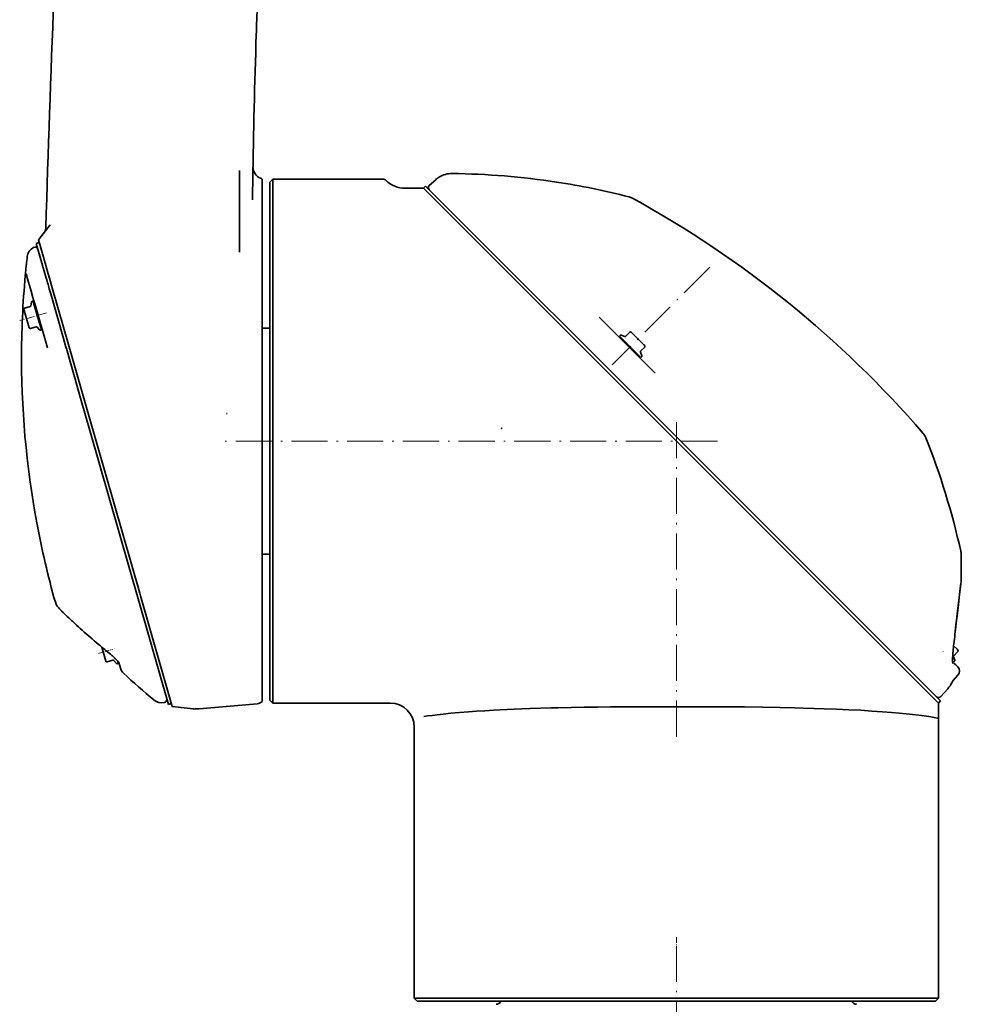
# Model space of a CAD drawing. Extents: x -672 to 7836, y -4841 to 1047.
# Tile 77 of 80: x 6958 to 7271, y 188 to 515. Entities that reach past the tile are written whole.
import ezdxf

# ---------------------------------------------------------------- set-up
doc = ezdxf.new("R2010")
doc.units = 0
doc.linetypes.add('DASHDOT', pattern=[18.5, 12, -3, 0.5, -3])

msp = doc.modelspace()

# ---------------------------------------------------------------- linework, layer by layer
at = {"color": 7, "lineweight": 35}
for p, q in [((7031, 463.034271), (7031, 464.867767)), ((7031, 462.57843), (7031, 463.034271)), ((7031, 458.585236), (7031, 462.57843)), ((7038.5, 461.993835), (7038.5, 456.97049)), ((7041, 461), (7042, 462)), ((7042, 462), (7042, 288)), ((7042, 462), (7078.554199, 462)), ((7096.094238, 461.830475), (7093.975586, 459.923004)), ((7031, 457.928589), (7031, 458.585236)), ((7031, 449.039368), (7031, 457.928589)), ((7041, 289), (7041, 461)), ((7085.902832, 459), (7092, 459)), ((7092, 459), (7092.707031, 459.707092)), ((7092, 459), (7176, 375)), ((7092.707031, 459.707092), (7176.707031, 375.707092)), ((7038.5, 456.970581), (7038.5, 450.572906)), ((7160.304688, 456.134949), (7160.21875, 456.157654)), ((7031, 444.17926), (7031, 449.039368)), ((7038.5, 448.805542), (7038.5, 450.57309)), ((7038.5, 447.577454), (7038.5, 448.806152)), ((6964.196289, 441.846008), (6968.086426, 446.824951)), ((6968.087402, 446.826416), (6968.086914, 446.82547)), ((7038.5, 447.577332), (7038.5, 433.684906)), ((6964.196289, 441.846008), (6965.404785, 437.631989)), ((7031, 438.977234), (7031, 444.17926)), ((6963.496094, 440.660553), (6964.457031, 440.936188)), ((6963.496094, 440.660553), (6963.497559, 440.655548)), ((6963.497559, 440.655548), (6966.797852, 429.145721)), ((7031, 438.977234), (7031, 438.000427)), ((6965.404785, 437.631989), (6967.419922, 430.603882)), ((7031, 438.000397), (7031, 437.792328)), ((6960.193848, 433.532196), (6960.199219, 433.585693)), ((7038.5, 433.684845), (7038.5, 374.965698)), ((6960.610352, 428.956024), (6960.160156, 430.526276)), ((6960.620117, 428.922058), (6960.610352, 428.956909)), ((6960.620117, 428.922058), (6961.807617, 424.781372)), ((6966.797852, 429.145721), (6966.967773, 428.553009)), ((6966.967773, 428.553009), (6967.23877, 427.608643)), ((6967.419922, 430.603882), (6967.839355, 429.141174)), ((6967.839355, 429.141174), (6968.532227, 426.725311)), ((6967.23877, 427.608643), (6967.404297, 427.031036)), ((6967.404297, 427.031036), (6967.671875, 426.097717)), ((6967.671875, 426.097717), (6967.805664, 425.631256)), ((6967.805664, 425.631256), (6968.291992, 423.935089)), ((6968.532227, 426.725311), (6974.834473, 404.745697)), ((6962.388672, 422.754303), (6961.807617, 424.781372)), ((6962.714355, 421.61792), (6962.388672, 422.754303)), ((6968.291992, 423.935089), (6972.551758, 409.079102)), ((6959.486816, 418.362701), (6959.380371, 418.733368)), ((6959.620605, 419.16629), (6961.503906, 419.70636)), ((6961.717773, 419.947815), (6961.916504, 421.204987)), ((6962.130371, 421.446411), (6962.427246, 421.531555)), ((6962.595703, 420.943176), (6962.427246, 421.531555)), ((6962.564941, 421.050934), (6962.853516, 421.133636)), ((6965.183594, 411.918945), (6962.595703, 420.943176)), ((6963.084961, 420.326416), (6962.714355, 421.61792)), ((6963.538574, 418.743866), (6963.084961, 420.326416)), ((6967.202148, 405.967041), (6963.538574, 418.743835)), ((6961.117188, 412.677429), (6959.486816, 418.362701)), ((7150.385254, 416.167023), (7168.946289, 397.60611)), ((6961.549805, 412.437439), (6963.433594, 412.977539)), ((6963.742676, 412.885986), (6964.577637, 411.925354)), ((6965.045898, 412.399567), (6965.333984, 412.482269)), ((7041, 412.5), (7039, 412.5)), ((6964.886719, 411.833801), (6965.183594, 411.918945)), ((6972.551758, 409.079102), (6972.561035, 409.046753)), ((6972.561035, 409.046753), (6973.461914, 405.904877)), ((7157.336914, 410.076843), (7157.118164, 409.858429)), ((7157.118164, 409.858429), (7163.756348, 403.220184)), ((7157.47168, 409.504883), (7157.259766, 409.292755)), ((7158.847656, 409.711273), (7157.651367, 410.146606)), ((7160.547852, 411.166565), (7159.162109, 409.781067)), ((7161.042969, 411.166565), (7165.225098, 406.984467)), ((6973.461914, 405.904877), (6973.493164, 405.795746)), ((6973.493164, 405.795746), (6978.453125, 388.49826)), ((7165.497559, 406.216827), (7164.111816, 404.831299)), ((7165.225098, 406.984467), (7165.497559, 406.711792)), ((6974.834473, 404.745697), (6980.823242, 383.860413)), ((7163.835938, 403.1409), (7163.623535, 402.928772)), ((7163.756348, 403.220184), (7164.189453, 402.787354)), ((7164.041992, 404.516571), (7164.477539, 403.320496)), ((7164.407715, 403.005768), (7164.189453, 402.787354)), ((6978.453125, 388.49826), (6981.323242, 378.489288)), ((6997.849609, 324.483215), (6980.823242, 383.860413)), ((7026.629395, 384.220886), (7026.825684, 384.174438)), ((6981.323242, 378.489288), (7007.397949, 287.556274)), ((7038.5, 374.965698), (7038.5, 288.527313)), ((7263, 288), (7176, 375)), ((7176.707031, 375.707092), (7263.707031, 288.707092)), ((7041, 337.5), (7039, 337.5)), ((6997.849609, 324.482941), (6998.088379, 323.651031)), ((7008.646973, 286.827881), (6998.088379, 323.651215)), ((7268.100098, 307.683655), (7268.020508, 307.021088)), ((6986.634277, 301.92041), (6985.311523, 306.53299)), ((7268.02002, 307.017853), (7269.169434, 305.868195)), ((7269.442383, 305.100555), (7268.056641, 303.715027)), ((7269.169434, 305.868195), (7269.442383, 305.59552)), ((6987.067383, 301.68042), (6988.950684, 302.22052)), ((6989.259766, 302.128967), (6990.094727, 301.168335)), ((6990.403809, 301.076782), (6990.700684, 301.161926)), ((6990.700684, 301.161926), (6990.458496, 302.006775)), ((6990.562988, 301.642548), (6990.73877, 301.692871)), ((6990.928223, 301.457642), (6991.54834, 299.294189)), ((7267.701172, 302.103912), (7268.134277, 301.671082)), ((7267.780762, 302.024628), (7267.705566, 301.949707)), ((7268.154297, 301.226685), (7267.713867, 301.667053)), ((7267.986816, 303.400299), (7268.422363, 302.204224)), ((7268.352539, 301.889496), (7268.134277, 301.671082)), ((7268.723145, 300.657562), (7268.154297, 301.226685)), ((7269.40625, 299.974884), (7268.723145, 300.657593)), ((7269.476563, 297.216034), (7267.901855, 295.467041)), ((7266.114746, 292.772125), (7263.751465, 290.147125)), ((7006.028809, 288.20993), (7006.110352, 288.22879)), ((7007.397949, 287.556274), (7008.359375, 287.831909)), ((7041, 289), (7042, 288)), ((7042, 288), (7081, 288)), ((7263, 288), (7263.707031, 288.707092)), ((7263, 285.753784), (7263, 288)), ((7015.55127, 286.041595), (7008.646973, 286.827881)), ((7263, 283), (7263, 285.753784)), ((7263, 189.999969), (7263, 283)), ((7089, 190), (7089, 280)), ((7089, 190), (7149.100098, 190)), ((7089, 190), (7090, 189)), ((7150.469238, 190), (7149.100098, 190)), ((7150.469238, 190), (7150.833496, 190)), ((7152.736328, 190), (7150.833496, 190)), ((7199.263672, 190), (7152.736328, 190)), ((7201.166504, 190), (7199.263672, 190)), ((7201.530762, 190), (7201.166504, 190)), ((7202.899902, 190), (7201.530762, 190)), ((7202.899902, 190), (7263, 190)), ((7263, 190), (7262, 189)), ((7090, 189), (7149.414063, 189)), ((7151.468262, 189), (7149.414063, 189)), ((7151.468262, 189), (7151.832031, 189)), ((7152.973633, 189), (7151.832031, 189)), ((7199.026367, 189), (7152.973633, 189)), ((7200.167969, 189), (7199.026367, 189)), ((7200.531738, 189), (7200.167969, 189)), ((7202.585938, 189), (7200.531738, 189)), ((7202.585938, 189), (7262, 189))]:
    msp.add_line(p, q, dxfattribs=at)
at = {"color": 7, "linetype": 'DASHDOT', "lineweight": 13}
for p, q in [((7187.061523, 432.730652), (7154.632324, 400.301331)), ((7176, 276.829163), (7176, 383.924622)), ((7189.700195, 375), (7025.299316, 375)), ((7176, 158.442856), (7176, 207.124161))]:
    msp.add_line(p, q, dxfattribs=at)
at = {"color": 7, "linetype": 'DASHDOT', "lineweight": 13, "ltscale": 0.232633}
msp.add_line((6966.941895, 417.624634), (6957.99707, 415.059723), dxfattribs=at)
at = {"color": 7, "linetype": 'DASHDOT', "lineweight": 13, "ltscale": 0.121339}
msp.add_line((6984.155273, 304.48642), (6988.820801, 305.82431), dxfattribs=at)
at = {"color": 7, "linetype": 'DASHDOT', "lineweight": 13, "ltscale": 0.005474}
msp.add_line((6989.305176, 305.963196), (6989.515625, 306.02359), dxfattribs=at)
at = {"color": 7, "linetype": 'DASHDOT', "lineweight": 13, "ltscale": 0.003194}
msp.add_line((7264.605957, 305.214142), (7264.515625, 305.12381), dxfattribs=at)
at = {"color": 7, "linetype": 'DASHDOT', "lineweight": 13, "ltscale": 0.152916}
msp.add_line((7176, 210.20639), (7176, 204.089752), dxfattribs=at)
at = {"color": 7, "lineweight": 35}
for points in [[(6966.671875, 445.962372), (6966.661621, 445.809631), (6966.654785, 445.733398), (6966.641602, 445.619507), (6966.623535, 445.505615), (6966.600098, 445.392578), (6966.572266, 445.280426), (6966.540527, 445.169495), (6966.504883, 445.059845), (6966.464844, 444.951752), (6966.433105, 444.874207), (6966.398926, 444.797485), (6966.326172, 444.646332), (6966.275391, 444.548218), (6966.22168, 444.451447), (6966.187012, 444.391541), (6966.18457, 444.38739)], [(7117.841797, 379.187317), (7117.878906, 379.218903), (7117.903809, 379.240784), (7117.933105, 379.259644), (7117.944824, 379.264648), (7117.96875, 379.272644), (7117.999512, 379.280609), (7118.086914, 379.307556), (7118.143555, 379.326599)], [(7270.529297, 328.39444), (7269.786133, 322.139526), (7269.36084, 318.544983), (7269.003418, 315.485107), (7268.648926, 312.390656), (7268.475098, 310.848358)], [(7270.529297, 328.393799), (7270.517578, 328.295227), (7270.499023, 328.137695), (7270.444336, 327.674652), (7270.145996, 325.165009), (7269.616211, 320.70816), (7269.180176, 317.002808), (7268.824219, 313.929321), (7268.561523, 311.619751), (7268.475098, 310.848419)], [(7268.100098, 307.683685), (7268.02832, 307.086182), (7267.960938, 306.479645), (7267.899902, 305.867523), (7267.845215, 305.253998), (7267.79834, 304.64447), (7267.771484, 304.243652), (7267.749023, 303.850342), (7267.730469, 303.467896), (7267.716797, 303.099579), (7267.70752, 302.748596), (7267.703125, 302.418915), (7267.703613, 302.114838), (7267.708008, 301.840729), (7267.71582, 301.608307), (7267.726563, 301.418671), (7267.738281, 301.269318), (7267.755859, 301.12204)], [(6986.212402, 305.798767), (6986.744141, 305.364899), (6987.305176, 304.89978), (6987.697266, 304.569366), (6988.106445, 304.218811), (6988.532715, 303.846405), (6988.751953, 303.651093), (6988.976074, 303.449432), (6989.203613, 303.24118), (6989.429688, 303.030701), (6989.632813, 302.838226), (6989.833496, 302.644043), (6990.02832, 302.451416), (6990.216309, 302.260803), (6990.443359, 302.022736), (6990.62793, 301.819641), (6990.772949, 301.652191), (6990.879883, 301.521637), (6990.953613, 301.425812), (6991.005371, 301.351807)], [(7176, 286.793091), (7167.202148, 286.781647), (7162.818359, 286.766571), (7158.459473, 286.742889), (7154.138672, 286.708191), (7149.865723, 286.660553), (7145.416016, 286.595398), (7141.050293, 286.515106), (7136.753418, 286.419189), (7134.491211, 286.361511), (7130.898438, 286.258575), (7127.41748, 286.144196), (7124.652832, 286.042969), (7122.186035, 285.94397), (7119.772461, 285.837555), (7117.513672, 285.728271), (7115.30957, 285.611725), (7112.404297, 285.441895), (7109.628906, 285.26123), (7106.998047, 285.072296), (7104.022461, 284.836884), (7101.168945, 284.587128), (7098.591797, 284.336456), (7096.623047, 284.123932), (7094.915039, 283.918457), (7093.411133, 283.713898), (7092.116211, 283.512634)], [(7176, 286.793091), (7183.57959, 286.784607), (7188.619141, 286.768921), (7193.627441, 286.742279), (7198.585449, 286.701111), (7204.556152, 286.627075), (7210.410156, 286.525909), (7215.240723, 286.419342), (7218.131348, 286.344727), (7221.62207, 286.242401), (7225.030273, 286.128418), (7229.13916, 285.971954), (7233.245605, 285.78949), (7237.1875, 285.583954), (7240.930176, 285.35733), (7244.436035, 285.114441), (7247.454102, 284.880035), (7249.950195, 284.667053), (7252.266602, 284.450867), (7254.387207, 284.233521), (7256.46582, 283.995728), (7257.405273, 283.877045), (7258.276855, 283.758636), (7259.078613, 283.640991), (7259.80957, 283.524933), (7260.46875, 283.411835), (7261.053711, 283.30365), (7262.110352, 283.091125), (7262.566895, 283.001099), (7262.734375, 282.974884), (7262.881348, 282.965057), (7262.932617, 282.97052), (7262.972656, 282.985687), (7262.994629, 283.011658), (7262.999512, 283.029816)]]:
    msp.add_lwpolyline(points, dxfattribs=at)
for centre, radius, start, end in [((12964.155273, 272.203064), 6000, 176.888608, 178.340488), ((10034.533203, 414.171539), 2999.538018, 177.978091, 178.169869), ((10035.007813, 414.15506), 3000.013474, 178.169842, 179.096958), ((7039.44873, 466.049469), 4.004766, 179.005762, 248.383828), ((10034.978516, 414.15564), 2999.9837, 179.096958, 179.217853), ((7078.571777, 460.543549), 1.456094, 44.87995, 90.689647), ((7085.902832, 468), 9, 225.584705, 270.000004), ((7101.447266, 455.885315), 7.999992, 121.323557, 132.000004), ((7101.447266, 455.885254), 8.00008, 89.294669, 121.323571), ((7098.470215, 213.922653), 249.981015, 81.317999, 89.295059), ((7094.644531, 459.179871), 1, 132.000004, 220.756881), ((7098.443848, 213.792343), 250.113982, 75.700728, 81.316605), ((7158.983398, 451.312683), 4.999995, 61.236198, 74.683467), ((6992.997559, 148.879364), 349.988528, 40.79393, 61.240425), ((6964.481934, 435.808868), 4, 117.740181, 172.948668), ((6963.085449, 438.464111), 1, 16, 117.73861), ((7124.033203, 416.071442), 164.767501, 172.948012, 173.898119), ((7258.300781, 402.751709), 299.692081, 174.103298, 179.445803), ((6959.716797, 418.829834), 0.35, 106.000001, 196), ((6961.421387, 419.994751), 0.3, 286.000002, 351.000001), ((6962.212891, 421.158051), 0.3, 106.000001, 171.000001), ((6961.453613, 412.773895), 0.35, 196, 286.000002), ((6963.516113, 412.689178), 0.3, 41, 106.000001), ((7039, 413), 0.5, 179.999995, 269.999997), ((6964.804199, 412.122192), 0.3, 220.999995, 286.000002), ((7157.548828, 409.864716), 0.3, 70, 135), ((7158.950195, 409.993195), 0.3, 250.000001, 314.999999), ((7160.79541, 410.919098), 0.35, 45.000001, 135), ((7258.610352, 402.752197), 300.001623, 179.449683, 190.550219), ((7165.25, 406.464325), 0.35, 314.999999, 45.000001), ((7164.324219, 404.619171), 0.3, 135, 200.000005), ((7164.195801, 403.217896), 0.3, 314.999999, 20.000001), ((7254.17627, 374.27417), 5, 25.659759, 40.798031), ((7254.17627, 374.274414), 5.000131, 21.616118, 25.659959), ((7026.415527, 284.022614), 249.990608, 12.598568, 21.616294), ((7258.968262, 402.857452), 300.373022, 190.560752, 195.718856), ((7039, 337), 0.5, 90.000003, 180.000005), ((7264.53125, 337.241547), 5.999999, 1.180047, 12.598904), ((7020.560547, 332.215881), 250.022767, 359.214493, 1.180088), ((7266.995117, 328.866211), 3.565425, 352.330247, 358.747227), ((7267.01416, 328.865051), 3.546343, 352.319768, 358.759198), ((6973.678711, 322.56485), 4.000043, 195.717995, 216.708587), ((6973.678711, 322.564819), 4, 216.708669, 221.677919), ((7194.38916, 519.058289), 299.504343, 221.677919, 221.978215), ((6973.968262, 320.741943), 3, 221.978201, 229.607809), ((6637.90332, -39.591595), 489.727205, 46.396246, 46.99596), ((6638.01123, -39.476387), 489.569226, 46.396109, 46.995738), ((7026.388672, 337.933746), 243.596867, 352.866537, 353.616133), ((7026.670898, 337.900299), 243.31281, 352.866118, 353.616561), ((7269.194824, 305.348053), 0.35, 314.999999, 45.000001), ((6986.970703, 302.016876), 0.35, 196, 286.000002), ((6989.033203, 301.932129), 0.3, 41, 106.000001), ((6990.321289, 301.365173), 0.3, 220.999995, 286.000002), ((7268.269043, 303.502899), 0.3, 135, 200.000005), ((7268.140137, 302.101624), 0.3, 314.999999, 20.000001), ((6994.432129, 300.121124), 3, 196, 227.582644), ((7194.723145, 519.33075), 299.933273, 227.582166, 230.158486), ((7267.988281, 298.55838), 2.004345, 317.957583, 44.971574), ((7260.169922, 298.125153), 8, 317.999999, 334.903932), ((7270.131348, 293.459656), 3, 137.999997, 154.903909), ((7005.128906, 292.107422), 4, 230.15906, 282.999999), ((7005.885254, 289.203156), 1, 282.999999, 16), ((7081, 280), 8.000001, 0.000007, 89.999996), ((7263.008301, 290.816254), 1, 229.243132, 317.999999), ((7016.003906, 290.0159), 4, 263.502876, 274.01869), ((6956.486816, 1137.237427), 853.309519, 274.018423, 275.405833), ((7116.074219, 189.732544), 1.8, 273.000001, 335.985779), ((7235.925781, 189.732544), 1.8, 204.014216, 267.000001)]:
    msp.add_arc(centre, radius, start, end, dxfattribs=at)
for centre, major_axis, ratio, start_param, end_param in [((7038.952637, 460.273254), (1.398438, -2.058588), 0.32228, 2.3105421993, 2.6987347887), ((7075.647949, 452.514587), (-3.408691, -9.399351), 0.373972, 2.9678112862, 3.2761690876), ((7026.754883, 305.135132), (68.03418, -40.888172), 0.285341, 4.0486609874, 4.2544571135), ((7038.280762, 290.085144), (-2.004883, -2.203748), 0.431571, 0.4429110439, 1.2268092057)]:
    msp.add_ellipse(centre, major_axis=major_axis, ratio=ratio, start_param=start_param, end_param=end_param, dxfattribs=at)

doc.saveas('drawing.dxf')
